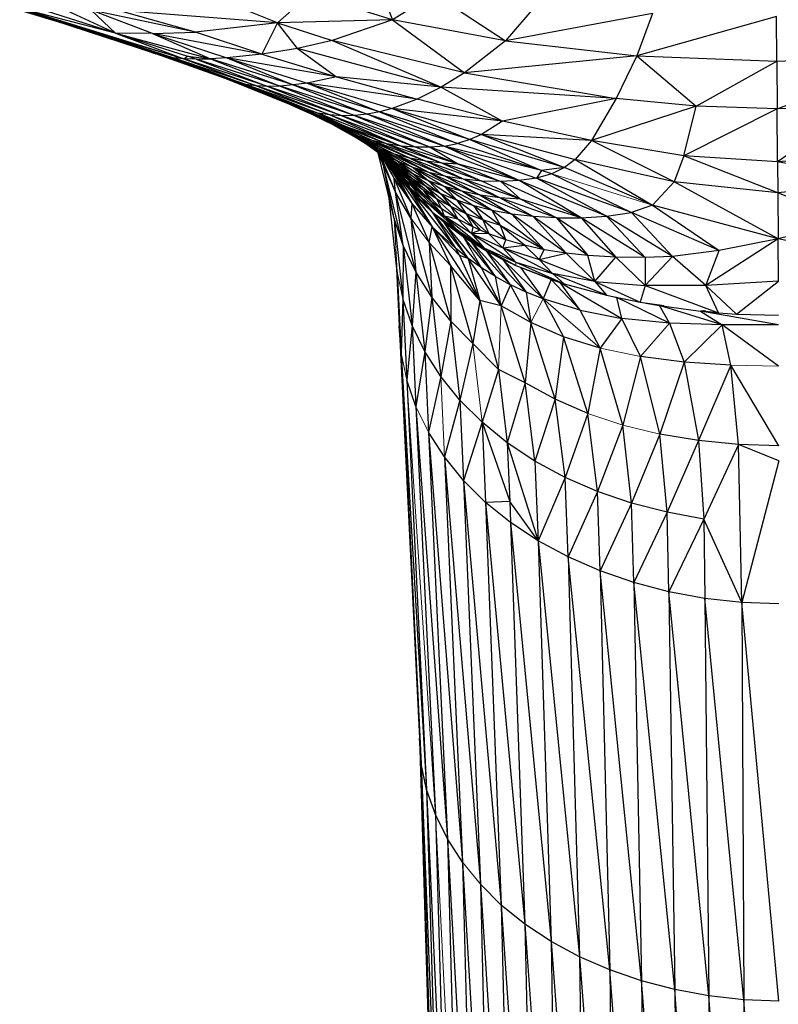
# Paper-space layout '_Top' of a CAD drawing. Header units: millimetres. Extents: x 0 to 1300, y -464 to -1.
# Tile 42 of 47: x 927 to 959, y -83 to -41. Entities that reach past the tile are written whole.
import ezdxf

# ---------------------------------------------------------------- set-up
doc = ezdxf.new("R2010")
doc.units = ezdxf.units.MM

psp = doc.layouts.new('_Top')

# ---------------------------------------------------------------- linework, layer by layer
at = {"color": 7, "linetype": 'Continuous', "lineweight": 25}
for p, q in [((942.302, -39.655), (942.891, -41.109)), ((942.891, -41.109), (939.384, -40.006)), ((944.661, -40.011), (942.891, -41.109)), ((944.661, -40.011), (947.704, -42.015)), ((930.142, -41.643), (926.987, -40.705)), ((926.987, -40.705), (929.585, -41.484)), ((930.142, -41.643), (927.059, -40.704)), ((931.069, -41.682), (927.193, -40.677)), ((927.193, -40.677), (933.987, -42.779)), ((927.193, -40.677), (930.142, -41.643)), ((931.069, -41.682), (927.469, -40.536)), ((931.069, -41.682), (928.854, -40.655)), ((934.484, -41.634), (930.035, -40.703)), ((932.655, -41.694), (930.035, -40.703)), ((931.069, -41.682), (930.035, -40.703)), ((937.975, -41.244), (931.203, -40.719)), ((934.484, -41.634), (931.203, -40.719)), ((937.975, -41.244), (936.06, -40.471)), ((948.994, -40.51), (947.704, -42.015)), ((932.8, -42.562), (928.395, -41.127)), ((942.891, -41.109), (937.975, -41.244)), ((942.891, -41.109), (940.312, -41.996)), ((947.704, -42.015), (942.891, -41.109)), ((942.891, -41.109), (945.954, -43.382)), ((953.977, -40.849), (947.704, -42.015)), ((953.977, -40.849), (953.301, -42.644)), ((959.263, -40.969), (953.301, -42.644)), ((959.275, -42.88), (959.263, -40.969)), ((930.142, -41.643), (929.585, -41.484)), ((932.8, -42.562), (929.585, -41.484)), ((937.975, -41.244), (934.484, -41.634)), ((937.975, -41.244), (937.31, -42.586)), ((937.975, -41.244), (940.312, -41.996)), ((938.836, -42.335), (937.975, -41.244)), ((933.987, -42.779), (930.142, -41.643)), ((933.536, -42.739), (930.142, -41.643)), ((933.145, -42.668), (930.142, -41.643)), ((930.142, -41.643), (932.8, -42.562)), ((932.655, -41.694), (931.069, -41.682)), ((931.069, -41.682), (935.131, -42.777)), ((931.069, -41.682), (933.987, -42.779)), ((931.069, -41.682), (934.138, -42.67)), ((932.655, -41.694), (934.484, -41.634)), ((937.31, -42.586), (932.655, -41.694)), ((932.655, -41.694), (935.131, -42.777)), ((932.655, -41.694), (935.816, -42.739)), ((937.31, -42.586), (934.484, -41.634)), ((938.836, -42.335), (937.31, -42.586)), ((940.312, -41.996), (938.836, -42.335)), ((944.968, -43.986), (938.836, -42.335)), ((938.836, -42.335), (940.492, -43.547)), ((945.954, -43.382), (940.312, -41.996)), ((940.312, -41.996), (944.968, -43.986)), ((947.704, -42.015), (945.954, -43.382)), ((947.704, -42.015), (953.301, -42.644)), ((933.145, -42.668), (932.8, -42.562)), ((936.199, -43.774), (932.8, -42.562)), ((935.798, -43.637), (932.8, -42.562)), ((933.145, -42.668), (933.536, -42.739)), ((936.625, -43.873), (933.145, -42.668)), ((936.199, -43.774), (933.145, -42.668)), ((933.987, -42.779), (933.536, -42.739)), ((937.08, -43.933), (933.536, -42.739)), ((933.536, -42.739), (936.625, -43.873)), ((933.987, -42.779), (934.138, -42.67)), ((934.516, -42.791), (933.987, -42.779)), ((937.567, -43.957), (933.987, -42.779)), ((933.987, -42.779), (937.08, -43.933)), ((934.138, -42.67), (935.131, -42.777)), ((934.516, -42.791), (934.138, -42.67)), ((934.516, -42.791), (935.131, -42.777)), ((938.091, -43.943), (934.516, -42.791)), ((934.516, -42.791), (937.567, -43.957)), ((935.816, -42.739), (935.131, -42.777)), ((938.652, -43.894), (935.131, -42.777)), ((935.131, -42.777), (938.091, -43.943)), ((937.31, -42.586), (935.816, -42.739)), ((940.492, -43.547), (935.816, -42.739)), ((935.816, -42.739), (938.652, -43.894)), ((935.816, -42.739), (939.246, -43.809)), ((937.31, -42.586), (940.492, -43.547)), ((953.301, -42.644), (945.954, -43.382)), ((953.301, -42.644), (952.425, -44.467)), ((953.301, -42.644), (959.275, -42.88)), ((953.301, -42.644), (955.834, -44.795)), ((959.275, -42.88), (965.247, -42.644)), ((959.29, -44.914), (965.247, -42.644)), ((955.834, -44.795), (959.275, -42.88)), ((959.275, -42.88), (959.29, -44.914)), ((936.199, -43.774), (935.798, -43.637)), ((939.211, -44.973), (935.798, -43.637)), ((938.727, -44.811), (935.798, -43.637)), ((940.492, -43.547), (939.246, -43.809)), ((944.968, -43.986), (940.492, -43.547)), ((940.492, -43.547), (943.935, -44.503)), ((945.954, -43.382), (944.968, -43.986)), ((945.954, -43.382), (952.425, -44.467)), ((936.625, -43.873), (936.199, -43.774)), ((939.709, -45.093), (936.199, -43.774)), ((939.211, -44.973), (936.199, -43.774)), ((937.08, -43.933), (936.625, -43.873)), ((940.221, -45.172), (936.625, -43.873)), ((936.625, -43.873), (939.709, -45.093)), ((937.567, -43.957), (937.08, -43.933)), ((940.742, -45.207), (937.08, -43.933)), ((937.08, -43.933), (940.221, -45.172)), ((938.091, -43.943), (937.567, -43.957)), ((941.27, -45.198), (937.567, -43.957)), ((937.567, -43.957), (940.742, -45.207)), ((938.652, -43.894), (938.091, -43.943)), ((941.803, -45.144), (938.091, -43.943)), ((938.091, -43.943), (941.27, -45.198)), ((939.246, -43.809), (938.652, -43.894)), ((942.339, -45.043), (938.652, -43.894)), ((938.652, -43.894), (941.803, -45.144)), ((943.935, -44.503), (939.246, -43.809)), ((939.246, -43.809), (942.339, -45.043)), ((939.246, -43.809), (942.874, -44.9)), ((944.968, -43.986), (943.935, -44.503)), ((952.425, -44.467), (944.968, -43.986)), ((944.968, -43.986), (947.571, -45.432)), ((943.935, -44.503), (942.874, -44.9)), ((947.571, -45.432), (943.935, -44.503)), ((952.425, -44.467), (947.571, -45.432)), ((952.425, -44.467), (951.371, -46.268)), ((955.834, -44.795), (952.425, -44.467)), ((938.544, -44.738), (939.859, -45.33)), ((938.727, -44.811), (939.211, -44.973)), ((940.929, -45.677), (938.727, -44.811)), ((940.385, -45.524), (938.727, -44.811)), ((942.874, -44.9), (942.339, -45.043)), ((947.571, -45.432), (942.874, -44.9)), ((942.874, -44.9), (946.677, -46)), ((942.874, -44.9), (946.185, -46.22)), ((955.834, -44.795), (951.371, -46.268)), ((955.306, -46.911), (955.834, -44.795)), ((959.29, -44.914), (955.306, -46.911)), ((959.29, -44.914), (955.834, -44.795)), ((962.748, -44.795), (959.29, -44.914)), ((959.31, -47.171), (959.29, -44.914)), ((962.748, -44.795), (959.31, -47.171)), ((939.709, -45.093), (939.211, -44.973)), ((940.929, -45.677), (939.211, -44.973)), ((940.872, -45.848), (939.49, -45.164)), ((941.435, -46.073), (939.669, -45.245)), ((940.221, -45.172), (939.709, -45.093)), ((943.253, -46.501), (939.709, -45.093)), ((939.709, -45.093), (940.929, -45.677)), ((940.385, -45.524), (939.859, -45.33)), ((942.024, -46.259), (939.859, -45.33)), ((941.435, -46.073), (939.859, -45.33)), ((940.742, -45.207), (940.221, -45.172)), ((940.221, -45.172), (943.876, -46.552)), ((940.221, -45.172), (943.253, -46.501)), ((941.27, -45.198), (940.742, -45.207)), ((944.492, -46.552), (940.742, -45.207)), ((940.742, -45.207), (943.876, -46.552)), ((941.803, -45.144), (941.27, -45.198)), ((945.089, -46.499), (941.27, -45.198)), ((941.27, -45.198), (944.492, -46.552)), ((942.339, -45.043), (941.803, -45.144)), ((945.656, -46.388), (941.803, -45.144)), ((945.089, -46.499), (941.803, -45.144)), ((946.185, -46.22), (942.339, -45.043)), ((942.339, -45.043), (945.656, -46.388)), ((940.35, -45.59), (941.217, -46.072)), ((941.763, -46.364), (940.352, -45.59)), ((940.929, -45.677), (940.385, -45.524)), ((942.633, -46.402), (940.385, -45.524)), ((942.024, -46.259), (940.385, -45.524)), ((943.253, -46.501), (940.929, -45.677)), ((942.633, -46.402), (940.929, -45.677)), ((947.571, -45.432), (946.677, -46)), ((951.371, -46.268), (947.571, -45.432)), ((941.435, -46.073), (940.872, -45.848)), ((942.969, -46.838), (940.872, -45.848)), ((942.346, -46.62), (940.872, -45.848)), ((940.872, -45.848), (941.763, -46.364)), ((941.763, -46.364), (941.217, -46.072)), ((942.535, -46.878), (941.217, -46.072)), ((943.624, -47.015), (941.435, -46.073)), ((942.024, -46.259), (941.435, -46.073)), ((942.969, -46.838), (941.435, -46.073)), ((946.677, -46), (946.185, -46.22)), ((951.371, -46.268), (946.677, -46)), ((946.677, -46), (950.674, -47.072)), ((946.677, -46), (950.227, -47.409)), ((942.346, -46.62), (941.763, -46.364)), ((943.127, -47.163), (941.763, -46.364)), ((941.763, -46.364), (942.535, -46.878)), ((942.645, -47.042), (941.807, -46.447)), ((942.535, -46.878), (941.984, -46.559)), ((943.195, -47.387), (941.984, -46.559)), ((941.984, -46.559), (942.645, -47.042)), ((944.303, -47.149), (942.024, -46.259)), ((942.633, -46.402), (942.024, -46.259)), ((943.624, -47.015), (942.024, -46.259)), ((943.253, -46.501), (942.633, -46.402)), ((944.998, -47.235), (942.633, -46.402)), ((942.633, -46.402), (944.303, -47.149)), ((943.876, -46.552), (943.253, -46.501)), ((945.699, -47.271), (943.253, -46.501)), ((943.253, -46.501), (944.998, -47.235)), ((944.492, -46.552), (943.876, -46.552)), ((943.876, -46.552), (945.699, -47.271)), ((945.089, -46.499), (944.492, -46.552)), ((948.29, -47.97), (944.492, -46.552)), ((944.492, -46.552), (945.699, -47.271)), ((945.089, -46.499), (945.656, -46.388)), ((949.238, -47.536), (945.089, -46.499)), ((945.089, -46.499), (949.028, -47.863)), ((948.29, -47.97), (945.089, -46.499)), ((946.185, -46.22), (945.656, -46.388)), ((949.238, -47.536), (945.656, -46.388)), ((950.227, -47.409), (946.185, -46.22)), ((946.185, -46.22), (949.238, -47.536)), ((951.371, -46.268), (950.674, -47.072)), ((955.306, -46.911), (951.371, -46.268)), ((954.897, -48.026), (951.371, -46.268)), ((942.266, -46.772), (942.698, -47.12)), ((943.204, -47.52), (942.277, -46.78)), ((942.955, -49.59), (942.277, -46.782)), ((942.5, -47.323), (942.292, -46.794)), ((943.018, -48.47), (942.334, -46.827)), ((942.969, -46.838), (942.346, -46.62)), ((944.443, -47.622), (942.346, -46.62)), ((942.346, -46.62), (943.762, -47.411)), ((942.346, -46.62), (943.127, -47.163)), ((943.018, -48.47), (942.355, -46.844)), ((942.378, -46.863), (942.953, -47.883)), ((942.398, -46.879), (942.953, -47.883)), ((942.4, -46.881), (942.953, -47.883)), ((942.47, -46.937), (943.709, -48.947)), ((942.515, -46.974), (942.66, -47.191)), ((943.127, -47.163), (942.535, -46.878)), ((943.785, -47.7), (942.535, -46.878)), ((942.535, -46.878), (943.195, -47.387)), ((942.571, -47.018), (942.955, -47.525)), ((942.58, -47.026), (942.955, -47.525)), ((945.163, -47.792), (942.969, -46.838)), ((943.624, -47.015), (942.969, -46.838)), ((944.443, -47.622), (942.969, -46.838)), ((944.303, -47.149), (943.624, -47.015)), ((945.919, -47.916), (943.624, -47.015)), ((943.624, -47.015), (945.163, -47.792)), ((955.306, -46.911), (954.897, -48.026)), ((959.31, -47.171), (955.306, -46.911)), ((959.321, -48.494), (955.306, -46.911)), ((963.318, -46.91), (959.31, -47.171)), ((942.5, -47.323), (943.018, -48.47)), ((943.347, -50.743), (942.5, -47.323)), ((942.955, -49.59), (942.5, -47.323)), ((942.628, -47.064), (942.901, -47.374)), ((943.195, -47.387), (942.645, -47.042)), ((943.746, -47.89), (942.645, -47.042)), ((942.645, -47.042), (943.204, -47.52)), ((942.659, -47.089), (942.694, -47.123)), ((942.66, -47.191), (942.998, -47.64)), ((942.955, -47.525), (942.66, -47.191)), ((943.662, -47.991), (942.694, -47.123)), ((944.534, -48.867), (942.694, -47.123)), ((942.694, -47.123), (943.527, -48.012)), ((942.694, -47.123), (942.901, -47.374)), ((942.694, -47.123), (943.319, -47.81)), ((943.204, -47.52), (942.698, -47.12)), ((942.698, -47.12), (943.662, -47.991)), ((942.801, -47.383), (942.769, -47.336)), ((942.801, -47.383), (942.998, -47.639)), ((942.801, -47.383), (943.709, -48.947)), ((942.805, -47.383), (942.801, -47.383)), ((942.901, -47.374), (943.319, -47.81)), ((942.901, -47.374), (943.614, -48.267)), ((942.901, -47.374), (942.955, -47.525)), ((943.762, -47.411), (943.127, -47.163)), ((944.42, -47.978), (943.127, -47.163)), ((943.127, -47.163), (943.785, -47.7)), ((943.785, -47.7), (943.195, -47.387)), ((944.328, -48.229), (943.195, -47.387)), ((943.195, -47.387), (943.746, -47.89)), ((944.443, -47.622), (943.762, -47.411)), ((945.838, -48.425), (943.762, -47.411)), ((943.762, -47.411), (945.103, -48.22)), ((943.762, -47.411), (944.42, -47.978)), ((944.998, -47.235), (944.303, -47.149)), ((946.702, -47.99), (944.303, -47.149)), ((945.919, -47.916), (944.303, -47.149)), ((945.699, -47.271), (944.998, -47.235)), ((947.503, -48.01), (944.998, -47.235)), ((944.998, -47.235), (946.702, -47.99)), ((948.29, -47.97), (945.699, -47.271)), ((945.699, -47.271), (947.503, -48.01)), ((950.227, -47.409), (949.238, -47.536)), ((950.227, -47.409), (949.682, -47.678)), ((950.674, -47.072), (950.227, -47.409)), ((953.968, -49.022), (950.227, -47.409)), ((954.897, -48.026), (950.674, -47.072)), ((950.674, -47.072), (953.968, -49.022)), ((959.31, -47.171), (959.321, -48.494)), ((963.75, -48.026), (959.31, -47.171)), ((942.955, -47.525), (943.614, -48.267)), ((942.955, -47.525), (942.998, -47.64)), ((942.998, -47.639), (944.584, -49.942)), ((942.998, -47.639), (943.709, -48.947)), ((942.998, -47.64), (943.918, -48.686)), ((943.614, -48.267), (942.998, -47.64)), ((942.998, -47.64), (943.629, -48.381)), ((943.746, -47.89), (943.204, -47.52)), ((944.193, -48.384), (943.204, -47.52)), ((943.204, -47.52), (943.662, -47.991)), ((943.319, -47.81), (943.527, -48.012)), ((943.319, -47.81), (943.614, -48.267)), ((944.42, -47.978), (943.785, -47.7)), ((943.785, -47.7), (944.953, -48.536)), ((943.785, -47.7), (944.328, -48.229)), ((945.163, -47.792), (944.443, -47.622)), ((946.623, -48.587), (944.443, -47.622)), ((945.838, -48.425), (944.443, -47.622)), ((947.458, -48.701), (945.163, -47.792)), ((945.919, -47.916), (945.163, -47.792)), ((945.163, -47.792), (946.623, -48.587)), ((949.028, -47.863), (948.29, -47.97)), ((949.238, -47.536), (949.028, -47.863)), ((949.682, -47.678), (949.028, -47.863)), ((953.083, -49.329), (949.028, -47.863)), ((952.018, -49.495), (949.028, -47.863)), ((949.682, -47.678), (949.238, -47.536)), ((949.682, -47.678), (953.083, -49.329)), ((942.953, -47.883), (943.709, -48.947)), ((942.953, -47.883), (943.671, -49.572)), ((943.018, -48.47), (942.953, -47.883)), ((943.527, -48.012), (945.086, -49.483)), ((944.534, -48.867), (943.527, -48.012)), ((943.527, -48.012), (944.075, -48.662)), ((943.527, -48.012), (943.614, -48.267)), ((943.614, -48.267), (944.075, -48.662)), ((943.614, -48.267), (944.575, -49.313)), ((943.614, -48.267), (943.918, -48.686)), ((944.193, -48.384), (943.662, -47.991)), ((943.662, -47.991), (944.534, -48.867)), ((944.328, -48.229), (943.746, -47.89)), ((944.761, -48.749), (943.746, -47.89)), ((943.746, -47.89), (944.193, -48.384)), ((944.953, -48.536), (944.328, -48.229)), ((944.328, -48.229), (945.37, -49.082)), ((944.328, -48.229), (944.761, -48.749)), ((945.103, -48.22), (944.42, -47.978)), ((945.627, -48.808), (944.42, -47.978)), ((944.42, -47.978), (944.953, -48.536)), ((945.838, -48.425), (945.103, -48.22)), ((947.135, -49.243), (945.103, -48.22)), ((945.103, -48.22), (945.627, -48.808)), ((945.103, -48.22), (946.352, -49.044)), ((946.702, -47.99), (945.919, -47.916)), ((948.342, -48.765), (945.919, -47.916)), ((947.458, -48.701), (945.919, -47.916)), ((947.503, -48.01), (946.702, -47.99)), ((948.342, -48.765), (946.702, -47.99)), ((948.29, -47.97), (947.503, -48.01)), ((950.928, -49.565), (947.503, -48.01)), ((947.503, -48.01), (948.342, -48.765)), ((952.018, -49.495), (948.29, -47.97)), ((950.928, -49.565), (948.29, -47.97)), ((954.897, -48.026), (953.968, -49.022)), ((959.321, -48.494), (954.897, -48.026)), ((959.336, -50.45), (954.897, -48.026)), ((963.75, -48.026), (959.321, -48.494)), ((943.671, -49.572), (943.018, -48.47)), ((943.884, -51.863), (943.018, -48.47)), ((943.347, -50.743), (943.018, -48.47)), ((943.649, -48.38), (943.629, -48.381)), ((943.785, -48.535), (943.629, -48.381)), ((943.629, -48.381), (945.573, -50.856)), ((943.629, -48.381), (944.584, -49.942)), ((943.918, -48.686), (944.575, -49.313)), ((944.075, -48.662), (945.086, -49.483)), ((944.075, -48.662), (945.645, -50.07)), ((944.075, -48.662), (944.575, -49.313)), ((944.761, -48.749), (944.193, -48.384)), ((944.97, -49.177), (944.193, -48.384)), ((944.193, -48.384), (944.534, -48.867)), ((945.627, -48.808), (944.953, -48.536)), ((944.953, -48.536), (946.026, -49.383)), ((944.953, -48.536), (945.37, -49.082)), ((946.623, -48.587), (945.838, -48.425)), ((947.979, -49.399), (945.838, -48.425)), ((947.135, -49.243), (945.838, -48.425)), ((947.458, -48.701), (946.623, -48.587)), ((948.891, -49.506), (946.623, -48.587)), ((946.623, -48.587), (947.979, -49.399)), ((948.342, -48.765), (947.458, -48.701)), ((949.874, -49.564), (947.458, -48.701)), ((948.891, -49.506), (947.458, -48.701)), ((959.321, -48.494), (959.336, -50.45)), ((962.305, -49.707), (959.321, -48.494)), ((943.085, -51.857), (942.75, -48.741)), ((943.709, -48.947), (943.671, -49.572)), ((943.709, -48.947), (944.584, -49.942)), ((943.709, -48.947), (944.453, -50.617)), ((944.97, -49.177), (944.534, -48.867)), ((944.534, -48.867), (945.086, -49.483)), ((945.37, -49.082), (944.761, -48.749)), ((944.761, -48.749), (945.677, -49.614)), ((944.761, -48.749), (944.97, -49.177)), ((946.026, -49.383), (945.37, -49.082)), ((946.31, -49.942), (945.37, -49.082)), ((945.37, -49.082), (945.677, -49.614)), ((946.352, -49.044), (945.627, -48.808)), ((946.732, -49.65), (945.627, -48.808)), ((945.627, -48.808), (946.026, -49.383)), ((947.135, -49.243), (946.352, -49.044)), ((947.494, -49.882), (946.352, -49.044)), ((946.352, -49.044), (946.732, -49.65)), ((950.928, -49.565), (948.342, -48.765)), ((949.874, -49.564), (948.342, -48.765)), ((953.968, -49.022), (953.083, -49.329)), ((959.336, -50.45), (953.968, -49.022)), ((953.968, -49.022), (956.82, -50.956)), ((944.575, -49.313), (946.253, -50.585)), ((944.575, -49.313), (945.645, -50.07)), ((944.575, -49.313), (946.115, -51.291)), ((945.097, -49.756), (944.575, -49.313)), ((944.575, -49.313), (945.573, -50.856)), ((945.677, -49.614), (944.97, -49.177)), ((944.97, -49.177), (945.086, -49.483)), ((945.677, -49.614), (945.086, -49.483)), ((946.255, -50.222), (945.086, -49.483)), ((945.086, -49.483), (946.781, -50.833)), ((945.645, -50.07), (945.086, -49.483)), ((946.732, -49.65), (946.026, -49.383)), ((946.026, -49.383), (946.99, -50.239)), ((946.026, -49.383), (946.623, -50.085)), ((946.026, -49.383), (946.31, -49.942)), ((947.979, -49.399), (947.135, -49.243)), ((949.36, -50.921), (947.135, -49.243)), ((947.494, -49.882), (947.135, -49.243)), ((948.891, -49.506), (947.979, -49.399)), ((950.286, -51.07), (947.979, -49.399)), ((947.979, -49.399), (949.36, -50.921)), ((949.874, -49.564), (948.891, -49.506)), ((951.212, -51.166), (948.891, -49.506)), ((950.286, -51.07), (948.891, -49.506)), ((950.928, -49.565), (952.018, -49.495)), ((952.018, -49.495), (953.083, -49.329)), ((954.824, -51.207), (952.018, -49.495)), ((952.018, -49.495), (953.661, -51.257)), ((956.82, -50.956), (953.083, -49.329)), ((953.083, -49.329), (954.824, -51.207)), ((943.347, -50.743), (942.955, -49.59)), ((942.955, -49.59), (943.327, -53.017)), ((943.671, -49.572), (944.561, -52.94)), ((943.671, -49.572), (943.884, -51.863)), ((944.453, -50.617), (944.584, -49.942)), ((944.584, -49.942), (945.573, -50.856)), ((944.584, -49.942), (945.747, -51.17)), ((944.584, -49.942), (946.614, -53.088)), ((944.584, -49.942), (945.358, -51.596)), ((945.097, -49.756), (945.154, -49.752)), ((945.097, -49.756), (945.897, -50.35)), ((946.682, -51.69), (945.097, -49.756)), ((946.115, -51.291), (945.097, -49.756)), ((946.31, -49.942), (945.677, -49.614)), ((945.677, -49.614), (946.255, -50.222)), ((946.31, -49.942), (946.255, -50.222)), ((946.623, -50.085), (946.31, -49.942)), ((947.494, -49.882), (946.732, -49.65)), ((947.722, -50.502), (946.732, -49.65)), ((946.732, -49.65), (946.99, -50.239)), ((949.36, -50.921), (947.494, -49.882)), ((947.722, -50.502), (947.494, -49.882)), ((948.51, -50.73), (947.494, -49.882)), ((949.874, -49.564), (950.928, -49.565)), ((952.418, -51.237), (949.874, -49.564)), ((949.874, -49.564), (951.212, -51.166)), ((953.661, -51.257), (950.928, -49.565)), ((950.928, -49.565), (952.418, -51.237)), ((962.305, -49.707), (959.336, -50.45)), ((945.645, -50.07), (946.781, -50.833)), ((945.645, -50.07), (946.897, -50.971)), ((946.253, -50.585), (945.645, -50.07)), ((945.897, -50.35), (945.938, -50.347)), ((945.897, -50.35), (946.251, -50.584)), ((947.281, -52.064), (945.897, -50.35)), ((946.623, -50.085), (946.255, -50.222)), ((946.99, -50.239), (946.255, -50.222)), ((946.255, -50.222), (947.594, -50.842)), ((946.255, -50.222), (948.142, -51.448)), ((946.255, -50.222), (946.781, -50.833)), ((946.99, -50.239), (946.623, -50.085)), ((947.722, -50.502), (946.99, -50.239)), ((946.99, -50.239), (947.594, -50.842)), ((943.347, -50.743), (943.327, -53.017)), ((943.884, -51.863), (943.347, -50.743)), ((943.347, -50.743), (943.722, -54.155)), ((945.358, -51.596), (944.453, -50.617)), ((944.453, -50.617), (945.371, -53.962)), ((944.453, -50.617), (944.561, -52.94)), ((947.917, -52.411), (946.251, -50.584)), ((946.251, -50.584), (946.253, -50.585)), ((947.281, -52.064), (946.251, -50.584)), ((946.251, -50.584), (946.251, -50.584)), ((946.253, -50.585), (946.897, -50.971)), ((947.594, -50.842), (947.722, -50.502)), ((947.594, -50.842), (948.51, -50.73)), ((948.51, -50.73), (947.722, -50.502)), ((949.36, -50.921), (948.51, -50.73)), ((949.14, -51.33), (948.51, -50.73)), ((959.336, -50.45), (956.244, -52.44)), ((959.336, -50.45), (956.82, -50.956)), ((960.212, -50.639), (959.336, -50.45)), ((959.345, -52.261), (959.336, -50.45)), ((946.115, -51.291), (945.573, -50.856)), ((945.573, -50.856), (945.747, -51.17)), ((946.115, -51.291), (945.747, -51.17)), ((945.747, -51.17), (946.614, -53.088)), ((946.781, -50.833), (948.142, -51.448)), ((946.781, -50.833), (948.15, -51.599)), ((946.897, -50.971), (946.781, -50.833)), ((946.896, -50.97), (948.592, -52.73)), ((947.917, -52.411), (946.896, -50.97)), ((946.897, -50.971), (947.115, -51.081)), ((946.899, -50.972), (947.596, -51.34)), ((947.594, -50.842), (949.14, -51.33)), ((949.705, -51.934), (947.594, -50.842)), ((948.142, -51.448), (947.594, -50.842)), ((949.14, -51.33), (949.36, -50.921)), ((949.14, -51.33), (950.286, -51.07)), ((950.286, -51.07), (949.36, -50.921)), ((951.212, -51.166), (950.286, -51.07)), ((951.515, -52.274), (950.286, -51.07)), ((952.418, -51.237), (951.212, -51.166)), ((951.515, -52.274), (951.212, -51.166)), ((954.824, -51.207), (953.657, -52.45)), ((954.824, -51.207), (953.661, -51.257)), ((956.82, -50.956), (954.824, -51.207)), ((956.244, -52.44), (954.824, -51.207)), ((956.244, -52.44), (956.82, -50.956)), ((943.039, -51.428), (943.168, -54.17)), ((946.614, -53.088), (945.358, -51.596)), ((945.358, -51.596), (946.309, -54.918)), ((945.358, -51.596), (945.371, -53.962)), ((946.682, -51.69), (946.115, -51.291)), ((947.52, -53.315), (946.115, -51.291)), ((946.115, -51.291), (946.614, -53.088)), ((947.596, -51.34), (947.625, -51.336)), ((948.04, -51.544), (947.596, -51.34)), ((949.31, -53.019), (947.596, -51.34)), ((947.596, -51.34), (948.592, -52.73)), ((948.04, -51.544), (948.15, -51.599)), ((948.142, -51.448), (949.705, -51.934)), ((948.142, -51.448), (950.212, -52.374)), ((948.15, -51.599), (950.212, -52.374)), ((948.345, -51.685), (948.201, -51.618)), ((949.14, -51.33), (951.515, -52.274)), ((949.705, -51.934), (949.14, -51.33)), ((951.515, -52.274), (952.418, -51.237)), ((953.661, -51.257), (952.418, -51.237)), ((953.657, -52.45), (952.418, -51.237)), ((953.661, -51.257), (953.657, -52.45)), ((943.085, -51.857), (943.25, -55.331)), ((943.085, -51.857), (943.168, -54.17)), ((943.884, -51.863), (943.722, -54.155)), ((944.561, -52.94), (943.884, -51.863)), ((943.884, -51.863), (944.264, -55.261)), ((947.281, -52.064), (946.682, -51.69)), ((947.52, -53.315), (946.682, -51.69)), ((947.281, -52.064), (947.917, -52.411)), ((947.52, -53.315), (947.281, -52.064)), ((948.345, -51.685), (948.368, -51.681)), ((949.655, -52.19), (948.345, -51.685)), ((948.345, -51.685), (949.31, -53.019)), ((951.515, -52.274), (949.705, -51.934)), ((952.01, -52.863), (949.705, -51.934)), ((950.212, -52.374), (949.705, -51.934)), ((947.917, -52.411), (947.52, -53.315)), ((948.592, -52.73), (947.917, -52.411)), ((948.783, -54.027), (947.917, -52.411)), ((949.655, -52.19), (949.31, -53.019)), ((949.655, -52.19), (949.702, -52.182)), ((949.655, -52.19), (949.704, -52.183)), ((949.655, -52.19), (949.707, -52.184)), ((949.655, -52.19), (949.712, -52.186)), ((949.655, -52.19), (949.715, -52.187)), ((949.655, -52.19), (949.717, -52.188)), ((949.655, -52.19), (949.719, -52.189)), ((949.655, -52.19), (950.034, -52.317)), ((950.887, -53.503), (949.655, -52.19)), ((949.655, -52.19), (949.724, -52.19)), ((950.034, -52.317), (950.127, -52.342)), ((950.034, -52.317), (952.672, -53.852)), ((950.887, -53.503), (950.034, -52.317)), ((950.034, -52.317), (950.061, -52.317)), ((950.212, -52.374), (952.01, -52.863)), ((951.515, -52.274), (953.657, -52.45)), ((951.515, -52.274), (953.442, -53.16)), ((951.515, -52.274), (952.01, -52.863)), ((953.657, -52.45), (953.442, -53.16)), ((956.244, -52.44), (953.657, -52.45)), ((953.657, -52.45), (956.784, -53.608)), ((959.345, -52.261), (956.244, -52.44)), ((957.562, -53.663), (956.244, -52.44)), ((956.784, -53.608), (956.244, -52.44)), ((957.562, -53.663), (959.345, -52.261)), ((949.31, -53.019), (948.592, -52.73)), ((948.592, -52.73), (948.783, -54.027)), ((952.01, -52.863), (953.442, -53.16)), ((943.327, -53.017), (943.25, -55.331)), ((943.722, -54.155), (943.327, -53.017)), ((943.327, -53.017), (943.491, -56.48)), ((944.561, -52.94), (944.264, -55.261)), ((945.371, -53.962), (944.561, -52.94)), ((944.561, -52.94), (944.947, -56.324)), ((946.614, -53.088), (946.309, -54.918)), ((947.52, -53.315), (946.614, -53.088)), ((946.614, -53.088), (947.413, -56.034)), ((948.783, -54.027), (947.52, -53.315)), ((948.544, -56.598), (947.52, -53.315)), ((950.887, -53.503), (949.31, -53.019)), ((949.31, -53.019), (950.186, -54.631)), ((952.324, -52.928), (952.453, -52.963)), ((952.453, -52.963), (952.484, -52.962)), ((952.453, -52.963), (952.823, -53.032)), ((954.693, -54.059), (952.453, -52.963)), ((952.672, -53.852), (952.453, -52.963)), ((953.442, -53.16), (954.474, -53.299)), ((953.687, -53.193), (954.277, -53.303)), ((954.277, -53.303), (954.425, -53.292)), ((954.277, -53.303), (954.429, -53.293)), ((954.277, -53.303), (956.026, -53.536)), ((956.952, -54.129), (954.277, -53.303)), ((954.693, -54.059), (954.277, -53.303)), ((950.887, -53.503), (952.672, -53.852)), ((951.744, -55.118), (950.887, -53.503)), ((956.154, -53.523), (956.026, -53.536)), ((956.182, -53.527), (956.026, -53.536)), ((956.244, -53.535), (956.026, -53.536)), ((959.351, -54.129), (956.026, -53.536)), ((956.026, -53.536), (956.952, -54.129)), ((956.397, -53.556), (956.784, -53.608)), ((956.784, -53.608), (957.562, -53.663)), ((957.562, -53.663), (959.35, -53.716)), ((943.25, -55.331), (943.168, -54.17)), ((943.168, -54.17), (944.115, -72.85)), ((943.168, -54.17), (944.036, -71.752)), ((943.722, -54.155), (943.491, -56.48)), ((944.264, -55.261), (943.722, -54.155)), ((943.722, -54.155), (943.884, -57.608)), ((945.371, -53.962), (944.947, -56.324)), ((946.309, -54.918), (945.371, -53.962)), ((945.371, -53.962), (945.764, -57.333)), ((948.783, -54.027), (948.544, -56.598)), ((950.186, -54.631), (948.783, -54.027)), ((949.83, -57.299), (948.783, -54.027)), ((952.672, -53.852), (951.744, -55.118)), ((954.693, -54.059), (952.672, -53.852)), ((953.464, -55.481), (952.672, -53.852)), ((956.952, -54.129), (954.693, -54.059)), ((954.693, -54.059), (955.33, -55.722)), ((956.952, -54.129), (955.33, -55.722)), ((959.351, -54.129), (956.952, -54.129)), ((959.355, -55.885), (956.952, -54.129)), ((957.312, -55.85), (956.952, -54.129)), ((946.309, -54.918), (945.764, -57.333)), ((947.413, -56.034), (946.309, -54.918)), ((950.186, -54.631), (949.83, -57.299)), ((951.744, -55.118), (950.186, -54.631)), ((951.22, -57.9), (950.186, -54.631)), ((943.25, -55.331), (944.343, -73.938)), ((943.25, -55.331), (944.115, -72.85)), ((944.264, -55.261), (943.884, -57.608)), ((944.947, -56.324), (944.264, -55.261)), ((944.264, -55.261), (944.423, -58.705)), ((951.744, -55.118), (951.22, -57.9)), ((952.709, -58.397), (951.744, -55.118)), ((953.464, -55.481), (952.709, -58.397)), ((955.33, -55.722), (953.464, -55.481)), ((954.29, -58.784), (953.464, -55.481)), ((955.33, -55.722), (954.29, -58.784)), ((957.312, -55.85), (955.33, -55.722)), ((955.33, -55.722), (955.941, -59.059)), ((957.312, -55.85), (955.941, -59.059)), ((959.36, -59.278), (957.312, -55.85)), ((957.639, -59.224), (957.312, -55.85)), ((947.413, -56.034), (946.71, -58.278)), ((948.544, -56.598), (947.413, -56.034)), ((947.413, -56.034), (947.779, -59.15)), ((943.884, -57.608), (943.491, -56.48)), ((943.491, -56.48), (944.343, -73.938)), ((944.947, -56.324), (944.423, -58.705)), ((945.764, -57.333), (944.947, -56.324)), ((948.544, -56.598), (947.779, -59.15)), ((949.83, -57.299), (948.544, -56.598)), ((948.963, -59.935), (948.544, -56.598)), ((945.764, -57.333), (945.101, -59.758)), ((946.71, -58.278), (945.764, -57.333)), ((945.764, -57.333), (945.914, -60.758)), ((949.83, -57.299), (948.963, -59.935)), ((951.22, -57.9), (949.83, -57.299)), ((950.251, -60.628), (949.83, -57.299)), ((943.884, -57.608), (945.225, -76.042)), ((943.884, -57.608), (944.715, -75.005)), ((951.22, -57.9), (950.251, -60.628)), ((951.627, -61.227), (951.22, -57.9)), ((946.71, -58.278), (945.914, -60.758)), ((947.779, -59.15), (946.71, -58.278)), ((946.71, -58.278), (947.891, -61.664)), ((946.71, -58.278), (946.855, -61.695)), ((945.101, -59.758), (944.423, -58.705)), ((944.423, -58.705), (945.867, -77.039)), ((944.423, -58.705), (945.225, -76.042)), ((952.709, -58.397), (951.627, -61.227)), ((953.081, -61.726), (952.709, -58.397)), ((954.29, -58.784), (953.081, -61.726)), ((955.941, -59.059), (954.29, -58.784)), ((954.596, -62.12), (954.29, -58.784)), ((948.963, -59.935), (947.779, -59.15)), ((947.779, -59.15), (949.095, -63.334)), ((947.779, -59.15), (947.891, -61.664)), ((955.941, -59.059), (954.596, -62.12)), ((957.639, -59.224), (955.941, -59.059)), ((955.941, -59.059), (956.159, -62.407)), ((957.639, -59.224), (956.159, -62.407)), ((959.36, -59.278), (957.639, -59.224)), ((959.361, -59.927), (957.639, -59.224)), ((957.78, -65.965), (957.639, -59.224)), ((945.914, -60.758), (945.101, -59.758)), ((945.101, -59.758), (946.636, -77.986)), ((945.101, -59.758), (945.867, -77.039)), ((950.251, -60.628), (948.963, -59.935)), ((948.963, -59.935), (949.095, -63.334)), ((959.361, -59.927), (957.78, -65.965)), ((946.855, -61.695), (945.914, -60.758)), ((945.914, -60.758), (947.527, -78.872)), ((945.914, -60.758), (946.636, -77.986)), ((950.251, -60.628), (949.095, -63.334)), ((951.627, -61.227), (950.251, -60.628)), ((950.374, -64.022), (950.251, -60.628)), ((951.627, -61.227), (950.374, -64.022)), ((953.081, -61.726), (951.627, -61.227)), ((951.739, -64.616), (951.627, -61.227)), ((947.891, -61.664), (946.855, -61.695)), ((947.918, -62.557), (946.855, -61.695)), ((946.855, -61.695), (948.532, -79.687)), ((946.855, -61.695), (947.527, -78.872)), ((949.095, -63.334), (947.891, -61.664)), ((947.891, -61.664), (947.918, -62.557)), ((953.081, -61.726), (951.739, -64.616)), ((954.596, -62.12), (953.081, -61.726)), ((953.177, -65.112), (953.081, -61.726)), ((954.596, -62.12), (953.177, -65.112)), ((956.159, -62.407), (954.596, -62.12)), ((954.673, -65.505), (954.596, -62.12)), ((949.095, -63.334), (947.918, -62.557)), ((947.918, -62.557), (949.647, -80.423)), ((947.918, -62.557), (948.532, -79.687)), ((956.159, -62.407), (954.673, -65.505)), ((957.78, -65.965), (956.159, -62.407)), ((956.159, -62.407), (956.212, -65.791)), ((950.374, -64.022), (949.095, -63.334)), ((949.095, -63.334), (950.857, -81.074)), ((949.095, -63.334), (949.647, -80.423)), ((951.739, -64.616), (950.374, -64.022)), ((952.149, -81.636), (950.374, -64.022)), ((950.374, -64.022), (950.857, -81.074)), ((953.177, -65.112), (951.739, -64.616)), ((953.509, -82.105), (951.739, -64.616)), ((951.739, -64.616), (952.149, -81.636)), ((954.673, -65.505), (953.177, -65.112)), ((954.925, -82.476), (953.177, -65.112)), ((953.177, -65.112), (953.509, -82.105)), ((956.212, -65.791), (954.673, -65.505)), ((956.381, -82.747), (954.673, -65.505)), ((954.673, -65.505), (954.925, -82.476)), ((957.78, -65.965), (956.212, -65.791)), ((957.865, -82.911), (956.212, -65.791)), ((956.212, -65.791), (956.381, -82.747)), ((959.362, -66.023), (957.78, -65.965)), ((959.362, -82.966), (957.78, -65.965)), ((957.78, -65.965), (957.865, -82.911)), ((944.115, -72.85), (944.036, -71.752)), ((944.036, -71.752), (944.72, -93.212)), ((944.343, -73.938), (944.115, -72.85)), ((944.115, -72.85), (944.939, -94.256)), ((944.115, -72.85), (944.72, -93.212)), ((944.715, -75.005), (944.343, -73.938)), ((944.343, -73.938), (945.296, -95.281)), ((944.343, -73.938), (944.939, -94.256)), ((945.225, -76.042), (944.715, -75.005)), ((944.715, -75.005), (945.296, -95.281)), ((945.867, -77.039), (945.225, -76.042)), ((945.225, -76.042), (946.403, -97.234)), ((945.225, -76.042), (945.786, -96.277)), ((945.867, -77.039), (947.142, -98.143)), ((945.867, -77.039), (946.403, -97.234)), ((947.527, -78.872), (946.636, -77.986)), ((946.636, -77.986), (947.997, -98.994)), ((946.636, -77.986), (947.142, -98.143)), ((948.532, -79.687), (947.527, -78.872)), ((947.527, -78.872), (948.963, -99.777)), ((947.527, -78.872), (947.997, -98.994)), ((949.647, -80.423), (948.532, -79.687)), ((948.532, -79.687), (950.032, -100.483)), ((948.532, -79.687), (948.963, -99.777)), ((950.857, -81.074), (949.647, -80.423)), ((949.647, -80.423), (951.194, -101.108)), ((949.647, -80.423), (950.032, -100.483)), ((952.149, -81.636), (950.857, -81.074)), ((950.857, -81.074), (952.435, -101.648)), ((950.857, -81.074), (951.194, -101.108)), ((953.509, -82.105), (952.149, -81.636)), ((953.742, -102.098), (952.149, -81.636)), ((952.149, -81.636), (952.435, -101.648)), ((954.925, -82.476), (953.509, -82.105)), ((955.101, -102.455), (953.509, -82.105)), ((953.509, -82.105), (953.742, -102.098)), ((956.381, -82.747), (954.925, -82.476)), ((956.499, -102.714), (954.925, -82.476)), ((954.925, -82.476), (955.101, -102.455)), ((957.865, -82.911), (956.381, -82.747)), ((957.924, -102.872), (956.381, -82.747)), ((956.381, -82.747), (956.499, -102.714)), ((959.362, -82.966), (957.865, -82.911)), ((959.362, -102.925), (957.865, -82.911)), ((957.865, -82.911), (957.924, -102.872))]:
    psp.add_line(p, q, dxfattribs=at)
at = {"color": 142, "linetype": 'Continuous', "lineweight": 18, "true_color": 0x0080c0}
for p, q in [((937.975, -41.244), (939.384, -40.006)), ((941.217, -46.072), (941.984, -46.559)), ((953.968, -49.022), (949.682, -47.678)), ((942.955, -49.59), (943.085, -51.857)), ((944.453, -50.617), (943.671, -49.572)), ((945.897, -50.35), (946.682, -51.69)), ((948.15, -51.599), (948.142, -51.448)), ((943.327, -53.017), (943.085, -51.857)), ((947.52, -53.315), (947.413, -56.034)), ((949.31, -53.019), (948.783, -54.027)), ((951.744, -55.118), (949.31, -53.019)), ((956.397, -53.556), (956.026, -53.536)), ((954.693, -54.059), (953.464, -55.481)), ((946.309, -54.918), (946.71, -58.278)), ((943.491, -56.48), (943.25, -55.331)), ((953.464, -55.481), (951.744, -55.118)), ((959.355, -55.885), (957.312, -55.85)), ((943.491, -56.48), (944.715, -75.005)), ((944.947, -56.324), (945.101, -59.758)), ((944.423, -58.705), (943.884, -57.608)), ((952.709, -58.397), (951.22, -57.9)), ((954.29, -58.784), (952.709, -58.397)), ((944.036, -71.752), (944.644, -92.157)), ((944.715, -75.005), (945.786, -96.277)), ((946.636, -77.986), (945.867, -77.039))]:
    psp.add_line(p, q, dxfattribs=at)

doc.saveas('drawing.dxf')
